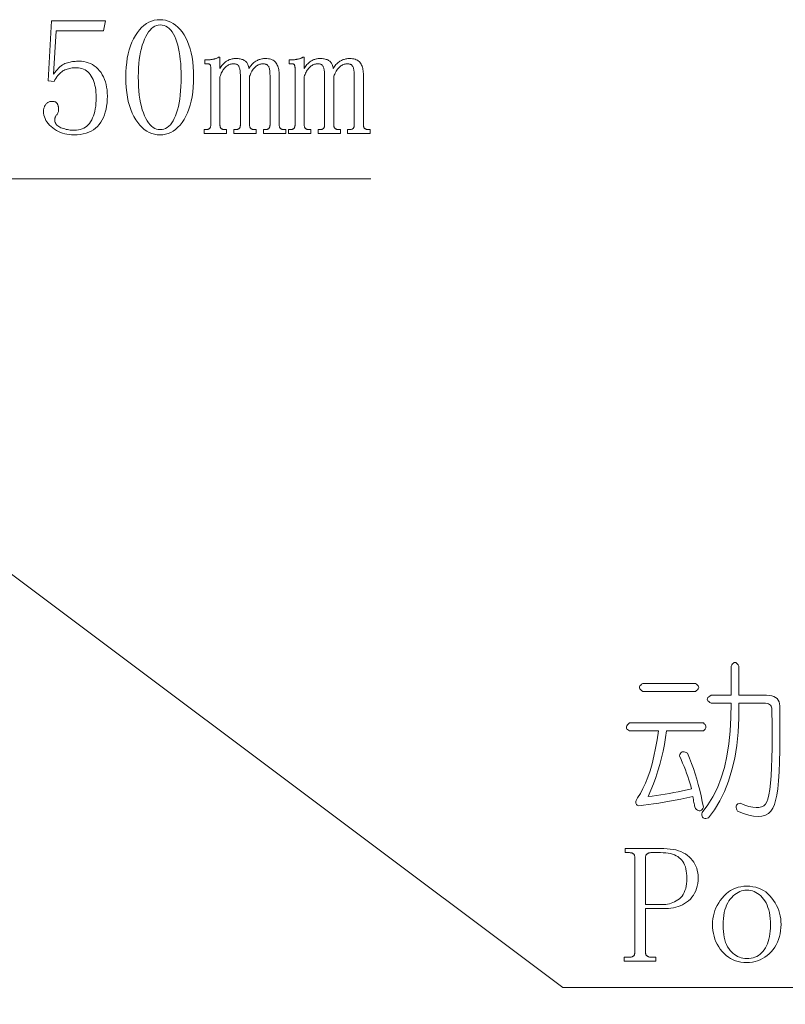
# Model space of a CAD drawing. Extents: x 1 to 297, y 1 to 210.
# Tile 169 of 171: x 196 to 209, y 106 to 123. Entities that reach past the tile are written whole.
import ezdxf

# ---------------------------------------------------------------- set-up
doc = ezdxf.new("R2010")
doc.units = 0

msp = doc.modelspace()

# ---------------------------------------------------------------- linework, layer by layer
at = {"color": 7, "lineweight": 13}
for points in [[(196.865, 122.524), (196.908, 122.522), (196.949, 122.517), (196.988, 122.509), (197.026, 122.497), (197.062, 122.482), (197.097, 122.464), (197.13, 122.442), (197.162, 122.418), (197.191, 122.389), (197.22, 122.358), (197.246, 122.324), (197.269, 122.287), (197.29, 122.249), (197.307, 122.208), (197.323, 122.165), (197.335, 122.12), (197.344, 122.073), (197.351, 122.023), (197.355, 121.972), (197.357, 121.918), (197.355, 121.857), (197.351, 121.799), (197.344, 121.744), (197.334, 121.691), (197.321, 121.641), (197.305, 121.593), (197.287, 121.547), (197.265, 121.505), (197.241, 121.464), (197.214, 121.426), (197.184, 121.392), (197.151, 121.361), (197.114, 121.333), (197.075, 121.309), (197.033, 121.289), (196.987, 121.273), (196.938, 121.26), (196.887, 121.251), (196.832, 121.245), (196.774, 121.244), (196.733, 121.245), (196.693, 121.248), (196.655, 121.254), (196.617, 121.263), (196.58, 121.274), (196.544, 121.287), (196.508, 121.302), (196.474, 121.32), (196.441, 121.341), (196.408, 121.364), (196.378, 121.388), (196.351, 121.414), (196.327, 121.44), (196.306, 121.468), (196.288, 121.496), (196.274, 121.526), (196.263, 121.557), (196.255, 121.588), (196.25, 121.621), (196.248, 121.655), (196.249, 121.669), (196.25, 121.682), (196.252, 121.695), (196.255, 121.707), (196.258, 121.719), (196.263, 121.731), (196.268, 121.743), (196.274, 121.754), (196.281, 121.765), (196.288, 121.775), (196.297, 121.785), (196.305, 121.794), (196.315, 121.801), (196.325, 121.808), (196.335, 121.814), (196.346, 121.818), (196.358, 121.822), (196.37, 121.824), (196.383, 121.826), (196.397, 121.826), (196.41, 121.826), (196.422, 121.825), (196.434, 121.822), (196.444, 121.819), (196.454, 121.815), (196.463, 121.81), (196.47, 121.804), (196.477, 121.797), (196.483, 121.789), (196.488, 121.781), (196.493, 121.772), (196.496, 121.763), (196.5, 121.754), (196.503, 121.746), (196.505, 121.738), (196.507, 121.73), (196.509, 121.722), (196.51, 121.715), (196.511, 121.708), (196.511, 121.701), (196.511, 121.687), (196.51, 121.674), (196.508, 121.662), (196.506, 121.65), (196.503, 121.639), (196.499, 121.629), (196.494, 121.619), (196.489, 121.609), (196.483, 121.6), (196.477, 121.592), (196.47, 121.584), (196.464, 121.576), (196.459, 121.568), (196.455, 121.559), (196.451, 121.551), (196.448, 121.542), (196.446, 121.533), (196.444, 121.524), (196.443, 121.516), (196.443, 121.506), (196.444, 121.489), (196.447, 121.472), (196.452, 121.456), (196.46, 121.441), (196.47, 121.426), (196.482, 121.413), (196.496, 121.401), (196.512, 121.389), (196.53, 121.379), (196.551, 121.369), (196.573, 121.361), (196.595, 121.353), (196.618, 121.346), (196.641, 121.34), (196.664, 121.335), (196.688, 121.331), (196.711, 121.328), (196.736, 121.325), (196.76, 121.324), (196.785, 121.324), (196.821, 121.325), (196.855, 121.33), (196.887, 121.337), (196.918, 121.347), (196.947, 121.361), (196.974, 121.377), (196.999, 121.396), (197.023, 121.419), (197.045, 121.444), (197.065, 121.472), (197.084, 121.503), (197.1, 121.537), (197.115, 121.573), (197.128, 121.611), (197.138, 121.652), (197.147, 121.696), (197.154, 121.742), (197.159, 121.79), (197.162, 121.841), (197.163, 121.895), (197.162, 121.94), (197.159, 121.983), (197.155, 122.024), (197.149, 122.064), (197.141, 122.102), (197.132, 122.138), (197.12, 122.173), (197.108, 122.206), (197.093, 122.237), (197.077, 122.266), (197.059, 122.294), (197.039, 122.318), (197.018, 122.339), (196.995, 122.358), (196.97, 122.374), (196.943, 122.386), (196.915, 122.396), (196.885, 122.404), (196.853, 122.408), (196.82, 122.409), (196.795, 122.409), (196.771, 122.407), (196.747, 122.405), (196.725, 122.402), (196.702, 122.398), (196.681, 122.393), (196.66, 122.387), (196.64, 122.38), (196.621, 122.372), (196.603, 122.364), (196.584, 122.353), (196.566, 122.341), (196.549, 122.327), (196.531, 122.311), (196.514, 122.292), (196.497, 122.272), (196.48, 122.249), (196.464, 122.225), (196.447, 122.198), (196.431, 122.169), (196.328, 122.181), (196.385, 123.221), (197.323, 123.221), (197.288, 123.049), (196.465, 123.049), (196.42, 122.295), (196.442, 122.326), (196.465, 122.354), (196.488, 122.38), (196.51, 122.403), (196.533, 122.424), (196.555, 122.442), (196.577, 122.457), (196.599, 122.471), (196.621, 122.481), (196.643, 122.489), (196.664, 122.496), (196.686, 122.502), (196.708, 122.507), (196.73, 122.511), (196.753, 122.515), (196.775, 122.518), (196.797, 122.52), (196.82, 122.522), (196.843, 122.523)], [(198.271, 121.244), (198.222, 121.246), (198.174, 121.254), (198.127, 121.267), (198.083, 121.286), (198.04, 121.309), (197.998, 121.338), (197.958, 121.372), (197.92, 121.412), (197.883, 121.456), (197.848, 121.506), (197.816, 121.561), (197.786, 121.62), (197.761, 121.684), (197.739, 121.751), (197.72, 121.824), (197.704, 121.9), (197.692, 121.981), (197.684, 122.066), (197.678, 122.155), (197.677, 122.249), (197.678, 122.337), (197.683, 122.421), (197.692, 122.501), (197.703, 122.578), (197.718, 122.652), (197.736, 122.722), (197.758, 122.789), (197.783, 122.853), (197.811, 122.913), (197.842, 122.969), (197.877, 123.021), (197.913, 123.068), (197.951, 123.109), (197.991, 123.145), (198.033, 123.175), (198.076, 123.2), (198.122, 123.219), (198.17, 123.233), (198.219, 123.241), (198.271, 123.244), (198.32, 123.241), (198.368, 123.233), (198.414, 123.22), (198.458, 123.202), (198.501, 123.178), (198.542, 123.149), (198.581, 123.115), (198.618, 123.075), (198.654, 123.031), (198.688, 122.981), (198.72, 122.926), (198.748, 122.867), (198.773, 122.804), (198.794, 122.738), (198.812, 122.666), (198.827, 122.591), (198.839, 122.512), (198.847, 122.428), (198.852, 122.341), (198.854, 122.249), (198.852, 122.158), (198.847, 122.07), (198.839, 121.986), (198.827, 121.906), (198.812, 121.831), (198.794, 121.759), (198.773, 121.691), (198.748, 121.628), (198.72, 121.568), (198.688, 121.512), (198.654, 121.461), (198.618, 121.415), (198.581, 121.375), (198.542, 121.34), (198.501, 121.311), (198.458, 121.287), (198.414, 121.268), (198.368, 121.254), (198.32, 121.246)], [(198.271, 123.152), (198.24, 123.15), (198.209, 123.142), (198.18, 123.13), (198.151, 123.113), (198.124, 123.091), (198.098, 123.064), (198.072, 123.032), (198.048, 122.995), (198.025, 122.953), (198.003, 122.906), (197.982, 122.856), (197.963, 122.802), (197.947, 122.744), (197.933, 122.683), (197.921, 122.619), (197.911, 122.552), (197.904, 122.481), (197.898, 122.407), (197.895, 122.33), (197.894, 122.249), (197.895, 122.164), (197.898, 122.083), (197.904, 122.006), (197.911, 121.933), (197.921, 121.864), (197.933, 121.798), (197.947, 121.736), (197.963, 121.679), (197.982, 121.625), (198.003, 121.575), (198.025, 121.529), (198.048, 121.489), (198.072, 121.453), (198.098, 121.421), (198.124, 121.395), (198.151, 121.373), (198.18, 121.357), (198.209, 121.345), (198.24, 121.337), (198.271, 121.335), (198.305, 121.337), (198.337, 121.345), (198.367, 121.357), (198.396, 121.373), (198.424, 121.395), (198.45, 121.421), (198.475, 121.453), (198.498, 121.489), (198.519, 121.529), (198.54, 121.575), (198.558, 121.625), (198.575, 121.679), (198.589, 121.736), (198.602, 121.798), (198.613, 121.864), (198.621, 121.933), (198.628, 122.006), (198.633, 122.083), (198.636, 122.164), (198.637, 122.249), (198.636, 122.33), (198.633, 122.407), (198.629, 122.481), (198.622, 122.552), (198.614, 122.619), (198.604, 122.683), (198.592, 122.744), (198.578, 122.802), (198.563, 122.856), (198.545, 122.906), (198.526, 122.953), (198.505, 122.995), (198.482, 123.032), (198.458, 123.064), (198.431, 123.091), (198.403, 123.113), (198.373, 123.13), (198.341, 123.142), (198.307, 123.15)], [(199.083, 122.546), (199.094, 122.547), (199.105, 122.547), (199.117, 122.547), (199.128, 122.548), (199.14, 122.549), (199.151, 122.551), (199.163, 122.552), (199.174, 122.554), (199.185, 122.556), (199.197, 122.558), (199.208, 122.56), (199.219, 122.563), (199.229, 122.566), (199.239, 122.569), (199.248, 122.572), (199.257, 122.576), (199.266, 122.579), (199.274, 122.583), (199.281, 122.588), (199.288, 122.592), (199.311, 122.592), (199.311, 122.398), (199.323, 122.416), (199.334, 122.432), (199.346, 122.448), (199.359, 122.463), (199.371, 122.476), (199.384, 122.489), (199.397, 122.501), (199.41, 122.511), (199.423, 122.521), (199.437, 122.529), (199.451, 122.537), (199.465, 122.544), (199.479, 122.55), (199.493, 122.555), (199.508, 122.559), (199.523, 122.563), (199.538, 122.566), (199.554, 122.568), (199.569, 122.569), (199.585, 122.569), (199.605, 122.569), (199.625, 122.568), (199.643, 122.566), (199.66, 122.563), (199.677, 122.559), (199.692, 122.555), (199.707, 122.55), (199.721, 122.544), (199.733, 122.537), (199.745, 122.529), (199.756, 122.521), (199.766, 122.511), (199.776, 122.501), (199.784, 122.489), (199.791, 122.476), (199.797, 122.463), (199.803, 122.448), (199.808, 122.432), (199.811, 122.416), (199.814, 122.398), (199.826, 122.416), (199.837, 122.432), (199.85, 122.448), (199.862, 122.463), (199.875, 122.476), (199.889, 122.489), (199.902, 122.501), (199.916, 122.511), (199.931, 122.521), (199.945, 122.529), (199.96, 122.537), (199.975, 122.544), (199.99, 122.55), (200.006, 122.555), (200.021, 122.559), (200.037, 122.563), (200.052, 122.566), (200.068, 122.568), (200.084, 122.569), (200.1, 122.569), (200.126, 122.568), (200.151, 122.566), (200.174, 122.562), (200.196, 122.556), (200.215, 122.549), (200.233, 122.54), (200.25, 122.53), (200.264, 122.518), (200.277, 122.504), (200.288, 122.489), (200.298, 122.473), (200.307, 122.455), (200.314, 122.437), (200.321, 122.418), (200.327, 122.398), (200.331, 122.377), (200.335, 122.355), (200.338, 122.332), (200.339, 122.308), (200.34, 122.284), (200.34, 121.415), (200.34, 121.406), (200.341, 121.398), (200.342, 121.39), (200.343, 121.383), (200.345, 121.376), (200.348, 121.37), (200.351, 121.365), (200.354, 121.36), (200.358, 121.356), (200.363, 121.352), (200.367, 121.349), (200.373, 121.346), (200.378, 121.343), (200.384, 121.341), (200.391, 121.339), (200.398, 121.338), (200.406, 121.337), (200.414, 121.336), (200.422, 121.335), (200.431, 121.335), (200.454, 121.335), (200.454, 121.266), (200.065, 121.266), (200.065, 121.335), (200.088, 121.335), (200.097, 121.335), (200.106, 121.336), (200.114, 121.337), (200.121, 121.338), (200.128, 121.339), (200.135, 121.341), (200.141, 121.343), (200.147, 121.346), (200.152, 121.349), (200.157, 121.352), (200.161, 121.356), (200.165, 121.36), (200.168, 121.365), (200.171, 121.37), (200.174, 121.376), (200.176, 121.383), (200.178, 121.39), (200.179, 121.398), (200.179, 121.406), (200.18, 121.415), (200.18, 122.272), (200.179, 122.296), (200.178, 122.319), (200.177, 122.34), (200.175, 122.359), (200.173, 122.376), (200.169, 122.392), (200.166, 122.406), (200.161, 122.418), (200.157, 122.429), (200.151, 122.438), (200.145, 122.445), (200.139, 122.452), (200.131, 122.458), (200.124, 122.463), (200.115, 122.468), (200.107, 122.471), (200.097, 122.474), (200.087, 122.476), (200.077, 122.477), (200.065, 122.478), (200.05, 122.477), (200.034, 122.476), (200.019, 122.473), (200.004, 122.469), (199.99, 122.464), (199.976, 122.457), (199.962, 122.45), (199.948, 122.441), (199.935, 122.432), (199.923, 122.421), (199.91, 122.409), (199.898, 122.396), (199.887, 122.382), (199.877, 122.368), (199.867, 122.352), (199.857, 122.336), (199.849, 122.318), (199.84, 122.3), (199.833, 122.281), (199.825, 122.261), (199.825, 121.415), (199.826, 121.406), (199.826, 121.398), (199.827, 121.39), (199.829, 121.383), (199.831, 121.376), (199.834, 121.37), (199.837, 121.365), (199.84, 121.36), (199.844, 121.356), (199.848, 121.352), (199.853, 121.349), (199.858, 121.346), (199.864, 121.343), (199.87, 121.341), (199.877, 121.339), (199.884, 121.338), (199.891, 121.337), (199.899, 121.336), (199.908, 121.335), (199.917, 121.335), (199.94, 121.335), (199.94, 121.266), (199.551, 121.266), (199.551, 121.335), (199.574, 121.335), (199.583, 121.335), (199.591, 121.336), (199.599, 121.337), (199.607, 121.338), (199.614, 121.339), (199.621, 121.341), (199.627, 121.343), (199.632, 121.346), (199.638, 121.349), (199.643, 121.352), (199.647, 121.356), (199.651, 121.36), (199.654, 121.365), (199.657, 121.37), (199.66, 121.376), (199.662, 121.383), (199.663, 121.39), (199.664, 121.398), (199.665, 121.406), (199.665, 121.415), (199.665, 122.272), (199.665, 122.292), (199.664, 122.311), (199.663, 122.329), (199.662, 122.346), (199.66, 122.362), (199.657, 122.377), (199.654, 122.391), (199.651, 122.404), (199.647, 122.416), (199.643, 122.426), (199.637, 122.436), (199.632, 122.445), (199.625, 122.453), (199.617, 122.459), (199.608, 122.465), (199.599, 122.47), (199.588, 122.473), (199.577, 122.476), (199.564, 122.477), (199.551, 122.478), (199.535, 122.477), (199.52, 122.476), (199.505, 122.473), (199.49, 122.469), (199.475, 122.464), (199.461, 122.457), (199.447, 122.45), (199.434, 122.441), (199.421, 122.432), (199.408, 122.421), (199.396, 122.409), (199.384, 122.396), (199.373, 122.381), (199.363, 122.366), (199.353, 122.349), (199.343, 122.332), (199.334, 122.313), (199.326, 122.293), (199.318, 122.272), (199.311, 122.249), (199.311, 121.415), (199.311, 121.406), (199.312, 121.398), (199.313, 121.39), (199.315, 121.383), (199.317, 121.376), (199.319, 121.37), (199.322, 121.365), (199.326, 121.36), (199.33, 121.356), (199.334, 121.352), (199.339, 121.349), (199.344, 121.346), (199.35, 121.343), (199.356, 121.341), (199.363, 121.339), (199.37, 121.338), (199.377, 121.337), (199.385, 121.336), (199.394, 121.335), (199.402, 121.335), (199.425, 121.335), (199.425, 121.266), (199.037, 121.266), (199.037, 121.335), (199.06, 121.335), (199.069, 121.335), (199.077, 121.336), (199.085, 121.337), (199.093, 121.338), (199.1, 121.339), (199.106, 121.341), (199.112, 121.343), (199.118, 121.346), (199.123, 121.349), (199.128, 121.352), (199.133, 121.356), (199.136, 121.36), (199.14, 121.365), (199.143, 121.37), (199.145, 121.376), (199.147, 121.383), (199.149, 121.39), (199.15, 121.398), (199.151, 121.406), (199.151, 121.415), (199.151, 122.409), (199.151, 122.416), (199.151, 122.422), (199.15, 122.428), (199.149, 122.434), (199.148, 122.439), (199.147, 122.444), (199.145, 122.449), (199.144, 122.453), (199.142, 122.457), (199.14, 122.461), (199.137, 122.464), (199.134, 122.467), (199.131, 122.469), (199.127, 122.472), (199.122, 122.474), (199.118, 122.475), (199.112, 122.476), (199.107, 122.477), (199.101, 122.478), (199.094, 122.478), (199.048, 122.478), (199.048, 122.546)], [(200.545, 122.546), (200.557, 122.547), (200.568, 122.547), (200.58, 122.547), (200.591, 122.548), (200.603, 122.549), (200.614, 122.551), (200.625, 122.552), (200.637, 122.554), (200.648, 122.556), (200.66, 122.558), (200.671, 122.56), (200.682, 122.563), (200.692, 122.566), (200.702, 122.569), (200.711, 122.572), (200.72, 122.576), (200.728, 122.579), (200.736, 122.583), (200.744, 122.588), (200.751, 122.592), (200.774, 122.592), (200.774, 122.398), (200.785, 122.416), (200.797, 122.432), (200.809, 122.448), (200.821, 122.463), (200.834, 122.476), (200.847, 122.489), (200.86, 122.501), (200.873, 122.511), (200.886, 122.521), (200.9, 122.529), (200.913, 122.537), (200.928, 122.544), (200.942, 122.55), (200.956, 122.555), (200.971, 122.559), (200.986, 122.563), (201.001, 122.566), (201.017, 122.568), (201.032, 122.569), (201.048, 122.569), (201.068, 122.569), (201.088, 122.568), (201.106, 122.566), (201.123, 122.563), (201.14, 122.559), (201.155, 122.555), (201.17, 122.55), (201.184, 122.544), (201.196, 122.537), (201.208, 122.529), (201.219, 122.521), (201.229, 122.511), (201.238, 122.501), (201.247, 122.489), (201.254, 122.476), (201.26, 122.463), (201.266, 122.448), (201.27, 122.432), (201.274, 122.416), (201.277, 122.398), (201.288, 122.416), (201.3, 122.432), (201.313, 122.448), (201.325, 122.463), (201.338, 122.476), (201.352, 122.489), (201.365, 122.501), (201.379, 122.511), (201.394, 122.521), (201.408, 122.529), (201.423, 122.537), (201.438, 122.544), (201.453, 122.55), (201.469, 122.555), (201.484, 122.559), (201.499, 122.563), (201.515, 122.566), (201.531, 122.568), (201.547, 122.569), (201.562, 122.569), (201.589, 122.568), (201.614, 122.566), (201.637, 122.562), (201.659, 122.556), (201.678, 122.549), (201.696, 122.54), (201.713, 122.53), (201.727, 122.518), (201.74, 122.504), (201.751, 122.489), (201.761, 122.473), (201.77, 122.455), (201.777, 122.437), (201.784, 122.418), (201.79, 122.398), (201.794, 122.377), (201.798, 122.355), (201.8, 122.332), (201.802, 122.308), (201.803, 122.284), (201.803, 121.415), (201.803, 121.406), (201.803, 121.398), (201.805, 121.39), (201.806, 121.383), (201.808, 121.376), (201.811, 121.37), (201.814, 121.365), (201.817, 121.36), (201.821, 121.356), (201.825, 121.352), (201.83, 121.349), (201.835, 121.346), (201.841, 121.343), (201.847, 121.341), (201.854, 121.339), (201.861, 121.338), (201.869, 121.337), (201.877, 121.336), (201.885, 121.335), (201.894, 121.335), (201.917, 121.335), (201.917, 121.266), (201.528, 121.266), (201.528, 121.335), (201.551, 121.335), (201.56, 121.335), (201.568, 121.336), (201.576, 121.337), (201.584, 121.338), (201.591, 121.339), (201.598, 121.341), (201.604, 121.343), (201.61, 121.346), (201.615, 121.349), (201.62, 121.352), (201.624, 121.356), (201.628, 121.36), (201.631, 121.365), (201.634, 121.37), (201.637, 121.376), (201.639, 121.383), (201.64, 121.39), (201.642, 121.398), (201.642, 121.406), (201.643, 121.415), (201.643, 122.272), (201.642, 122.296), (201.641, 122.319), (201.64, 122.34), (201.638, 122.359), (201.635, 122.376), (201.632, 122.392), (201.629, 122.406), (201.624, 122.418), (201.619, 122.429), (201.614, 122.438), (201.608, 122.445), (201.601, 122.452), (201.594, 122.458), (201.587, 122.463), (201.578, 122.468), (201.569, 122.471), (201.56, 122.474), (201.55, 122.476), (201.539, 122.477), (201.528, 122.478), (201.512, 122.477), (201.497, 122.476), (201.482, 122.473), (201.467, 122.469), (201.452, 122.464), (201.438, 122.457), (201.425, 122.45), (201.411, 122.441), (201.398, 122.432), (201.385, 122.421), (201.373, 122.409), (201.361, 122.396), (201.35, 122.382), (201.34, 122.368), (201.33, 122.352), (201.32, 122.336), (201.311, 122.318), (201.303, 122.3), (201.295, 122.281), (201.288, 122.261), (201.288, 121.415), (201.288, 121.406), (201.289, 121.398), (201.29, 121.39), (201.292, 121.383), (201.294, 121.376), (201.296, 121.37), (201.299, 121.365), (201.303, 121.36), (201.307, 121.356), (201.311, 121.352), (201.316, 121.349), (201.321, 121.346), (201.327, 121.343), (201.333, 121.341), (201.34, 121.339), (201.347, 121.338), (201.354, 121.337), (201.362, 121.336), (201.371, 121.335), (201.38, 121.335), (201.402, 121.335), (201.402, 121.266), (201.014, 121.266), (201.014, 121.335), (201.037, 121.335), (201.046, 121.335), (201.054, 121.336), (201.062, 121.337), (201.07, 121.338), (201.077, 121.339), (201.083, 121.341), (201.09, 121.343), (201.095, 121.346), (201.101, 121.349), (201.105, 121.352), (201.11, 121.356), (201.114, 121.36), (201.117, 121.365), (201.12, 121.37), (201.122, 121.376), (201.125, 121.383), (201.126, 121.39), (201.127, 121.398), (201.128, 121.406), (201.128, 121.415), (201.128, 122.272), (201.128, 122.292), (201.127, 122.311), (201.126, 122.329), (201.125, 122.346), (201.122, 122.362), (201.12, 122.377), (201.117, 122.391), (201.114, 122.404), (201.11, 122.416), (201.105, 122.426), (201.1, 122.436), (201.094, 122.445), (201.088, 122.453), (201.08, 122.459), (201.071, 122.465), (201.061, 122.47), (201.051, 122.473), (201.04, 122.476), (201.027, 122.477), (201.014, 122.478), (200.998, 122.477), (200.983, 122.476), (200.967, 122.473), (200.953, 122.469), (200.938, 122.464), (200.924, 122.457), (200.91, 122.45), (200.897, 122.441), (200.884, 122.432), (200.871, 122.421), (200.859, 122.409), (200.847, 122.396), (200.836, 122.381), (200.825, 122.366), (200.815, 122.349), (200.806, 122.332), (200.797, 122.313), (200.789, 122.293), (200.781, 122.272), (200.774, 122.249), (200.774, 121.415), (200.774, 121.406), (200.775, 121.398), (200.776, 121.39), (200.778, 121.383), (200.78, 121.376), (200.782, 121.37), (200.785, 121.365), (200.789, 121.36), (200.792, 121.356), (200.797, 121.352), (200.802, 121.349), (200.807, 121.346), (200.813, 121.343), (200.819, 121.341), (200.825, 121.339), (200.832, 121.338), (200.84, 121.337), (200.848, 121.336), (200.856, 121.335), (200.865, 121.335), (200.888, 121.335), (200.888, 121.266), (200.5, 121.266), (200.5, 121.335), (200.523, 121.335), (200.531, 121.335), (200.54, 121.336), (200.548, 121.337), (200.555, 121.338), (200.562, 121.339), (200.569, 121.341), (200.575, 121.343), (200.581, 121.346), (200.586, 121.349), (200.591, 121.352), (200.595, 121.356), (200.599, 121.36), (200.603, 121.365), (200.606, 121.37), (200.608, 121.376), (200.61, 121.383), (200.612, 121.39), (200.613, 121.398), (200.614, 121.406), (200.614, 121.415), (200.614, 122.409), (200.614, 122.416), (200.613, 122.422), (200.613, 122.428), (200.612, 122.434), (200.611, 122.439), (200.61, 122.444), (200.608, 122.449), (200.607, 122.453), (200.605, 122.457), (200.603, 122.461), (200.6, 122.464), (200.597, 122.467), (200.594, 122.469), (200.59, 122.472), (200.585, 122.474), (200.581, 122.475), (200.575, 122.476), (200.57, 122.477), (200.563, 122.478), (200.557, 122.478), (200.511, 122.478), (200.511, 122.546)], [(208.183, 112.018), (208.196, 112.042), (208.21, 112.062), (208.224, 112.075), (208.238, 112.083), (208.251, 112.086), (208.265, 112.083), (208.279, 112.075), (208.292, 112.062), (208.306, 112.042), (208.32, 112.018), (208.32, 111.515), (208.8, 111.515), (208.847, 111.512), (208.889, 111.506), (208.926, 111.494), (208.957, 111.478), (208.983, 111.458), (209.003, 111.432), (209.017, 111.403), (209.027, 111.368), (209.03, 111.33), (209.028, 111.286), (209.032, 111.023), (209.032, 110.781), (209.03, 110.56), (209.025, 110.361), (209.017, 110.183), (209.006, 110.027), (208.993, 109.893), (208.977, 109.779), (208.958, 109.688), (208.937, 109.618), (208.91, 109.555), (208.875, 109.503), (208.831, 109.463), (208.78, 109.435), (208.72, 109.418), (208.652, 109.412), (208.575, 109.418), (208.491, 109.435), (208.398, 109.463), (208.297, 109.503), (208.285, 109.525), (208.277, 109.545), (208.272, 109.564), (208.271, 109.58), (208.274, 109.595), (208.28, 109.608), (208.291, 109.619), (208.304, 109.628), (208.322, 109.635), (208.343, 109.64), (208.422, 109.608), (208.494, 109.585), (208.559, 109.57), (208.617, 109.564), (208.668, 109.566), (208.713, 109.577), (208.751, 109.597), (208.782, 109.626), (208.806, 109.663), (208.823, 109.709), (208.84, 109.786), (208.855, 109.88), (208.867, 109.991), (208.878, 110.119), (208.886, 110.263), (208.891, 110.425), (208.895, 110.603), (208.896, 110.799), (208.895, 111.011), (208.891, 111.241), (208.894, 111.267), (208.893, 111.29), (208.888, 111.31), (208.88, 111.328), (208.868, 111.343), (208.853, 111.356), (208.834, 111.365), (208.811, 111.372), (208.784, 111.376), (208.754, 111.378), (208.32, 111.378), (208.319, 111.119), (208.306, 110.874), (208.282, 110.642), (208.247, 110.423), (208.2, 110.218), (208.142, 110.025), (208.072, 109.846), (207.991, 109.681), (207.898, 109.528), (207.794, 109.389), (207.768, 109.382), (207.746, 109.378), (207.726, 109.378), (207.71, 109.382), (207.697, 109.389), (207.687, 109.4), (207.68, 109.415), (207.677, 109.433), (207.677, 109.455), (207.68, 109.48), (207.779, 109.611), (207.868, 109.754), (207.946, 109.91), (208.013, 110.08), (208.068, 110.263), (208.113, 110.46), (208.147, 110.669), (208.17, 110.892), (208.182, 111.128), (208.183, 111.378), (207.84, 111.378), (207.815, 111.391), (207.796, 111.405), (207.782, 111.419), (207.774, 111.432), (207.771, 111.446), (207.774, 111.46), (207.782, 111.474), (207.796, 111.487), (207.815, 111.501), (207.84, 111.515), (208.183, 111.515)], [(206.651, 111.72), (207.566, 111.72), (207.586, 111.707), (207.602, 111.693), (207.614, 111.679), (207.62, 111.666), (207.623, 111.652), (207.62, 111.638), (207.614, 111.624), (207.602, 111.611), (207.586, 111.597), (207.566, 111.583), (206.651, 111.583), (206.631, 111.597), (206.615, 111.611), (206.603, 111.624), (206.596, 111.638), (206.594, 111.652), (206.596, 111.666), (206.603, 111.679), (206.615, 111.693), (206.631, 111.707)], [(206.423, 111.035), (207.703, 111.035), (207.719, 111.021), (207.732, 111.007), (207.741, 110.994), (207.747, 110.98), (207.748, 110.966), (207.747, 110.952), (207.741, 110.939), (207.732, 110.925), (207.719, 110.911), (207.703, 110.898), (207.063, 110.898), (207.047, 110.779), (207.028, 110.662), (207.005, 110.545), (206.979, 110.43), (206.948, 110.315), (206.915, 110.201), (206.877, 110.088), (206.836, 109.976), (206.791, 109.865), (206.743, 109.755), (206.816, 109.764), (206.89, 109.775), (206.964, 109.786), (207.039, 109.799), (207.114, 109.812), (207.19, 109.826), (207.266, 109.841), (207.342, 109.857), (207.419, 109.874), (207.497, 109.892), (207.483, 109.943), (207.467, 109.995), (207.45, 110.049), (207.431, 110.104), (207.411, 110.16), (207.39, 110.218), (207.367, 110.278), (207.343, 110.338), (207.318, 110.4), (207.291, 110.463), (207.297, 110.484), (207.304, 110.502), (207.313, 110.515), (207.324, 110.526), (207.337, 110.532), (207.352, 110.535), (207.368, 110.534), (207.386, 110.529), (207.406, 110.521), (207.428, 110.509), (207.464, 110.422), (207.498, 110.333), (207.53, 110.242), (207.56, 110.151), (207.588, 110.058), (207.615, 109.963), (207.64, 109.867), (207.662, 109.77), (207.683, 109.672), (207.703, 109.572), (207.693, 109.551), (207.683, 109.534), (207.671, 109.522), (207.659, 109.513), (207.646, 109.509), (207.631, 109.509), (207.616, 109.513), (207.6, 109.521), (207.583, 109.533), (207.566, 109.549), (207.561, 109.563), (207.556, 109.579), (207.552, 109.596), (207.547, 109.615), (207.543, 109.635), (207.538, 109.656), (207.534, 109.679), (207.529, 109.703), (207.524, 109.728), (207.52, 109.755), (207.416, 109.733), (207.314, 109.712), (207.215, 109.692), (207.118, 109.674), (207.023, 109.658), (206.93, 109.642), (206.84, 109.628), (206.752, 109.616), (206.666, 109.605), (206.583, 109.595), (206.566, 109.6), (206.552, 109.608), (206.542, 109.617), (206.535, 109.628), (206.531, 109.64), (206.531, 109.655), (206.533, 109.672), (206.539, 109.69), (206.548, 109.71), (206.56, 109.732), (206.609, 109.809), (206.655, 109.896), (206.698, 109.99), (206.739, 110.094), (206.777, 110.206), (206.812, 110.327), (206.845, 110.457), (206.874, 110.595), (206.901, 110.742), (206.926, 110.898), (206.423, 110.898), (206.402, 110.907), (206.386, 110.918), (206.375, 110.929), (206.368, 110.942), (206.366, 110.955), (206.368, 110.969), (206.375, 110.984), (206.386, 111), (206.402, 111.017)], [(206.697, 107.812), (206.697, 107.058), (206.697, 107.049), (206.698, 107.04), (206.7, 107.032), (206.702, 107.025), (206.704, 107.018), (206.707, 107.011), (206.711, 107.005), (206.715, 106.999), (206.72, 106.994), (206.726, 106.989), (206.731, 106.985), (206.738, 106.981), (206.744, 106.977), (206.751, 106.974), (206.758, 106.972), (206.766, 106.97), (206.774, 106.968), (206.782, 106.967), (206.791, 106.966), (206.8, 106.966), (206.88, 106.966), (206.88, 106.898), (206.331, 106.898), (206.331, 106.966), (206.411, 106.966), (206.422, 106.966), (206.433, 106.967), (206.442, 106.968), (206.451, 106.97), (206.46, 106.972), (206.467, 106.974), (206.474, 106.977), (206.481, 106.981), (206.486, 106.985), (206.491, 106.989), (206.496, 106.994), (206.499, 106.999), (206.503, 107.005), (206.506, 107.011), (206.508, 107.018), (206.51, 107.025), (206.512, 107.032), (206.513, 107.04), (206.514, 107.049), (206.514, 107.058), (206.514, 108.692), (206.514, 108.701), (206.513, 108.709), (206.512, 108.717), (206.51, 108.725), (206.508, 108.732), (206.506, 108.739), (206.503, 108.745), (206.499, 108.75), (206.496, 108.756), (206.491, 108.76), (206.486, 108.765), (206.481, 108.769), (206.474, 108.772), (206.467, 108.775), (206.46, 108.778), (206.451, 108.78), (206.442, 108.781), (206.433, 108.782), (206.422, 108.783), (206.411, 108.783), (206.343, 108.783), (206.343, 108.852), (207.017, 108.852), (207.073, 108.851), (207.126, 108.846), (207.177, 108.839), (207.224, 108.829), (207.27, 108.816), (207.312, 108.8), (207.353, 108.782), (207.39, 108.76), (207.425, 108.736), (207.457, 108.709), (207.486, 108.68), (207.512, 108.649), (207.536, 108.617), (207.556, 108.583), (207.573, 108.548), (207.587, 108.511), (207.597, 108.473), (207.605, 108.433), (207.61, 108.392), (207.611, 108.349), (207.61, 108.298), (207.605, 108.249), (207.596, 108.203), (207.585, 108.159), (207.57, 108.118), (207.552, 108.079), (207.53, 108.043), (207.505, 108.009), (207.477, 107.978), (207.446, 107.949), (207.412, 107.923), (207.377, 107.9), (207.34, 107.879), (207.303, 107.861), (207.264, 107.846), (207.224, 107.834), (207.183, 107.824), (207.14, 107.817), (207.096, 107.813), (207.051, 107.812)], [(206.983, 107.881), (207.017, 107.882), (207.05, 107.885), (207.082, 107.89), (207.113, 107.897), (207.144, 107.906), (207.174, 107.918), (207.203, 107.931), (207.231, 107.946), (207.259, 107.964), (207.286, 107.983), (207.31, 108.005), (207.333, 108.03), (207.353, 108.058), (207.37, 108.089), (207.384, 108.123), (207.396, 108.16), (207.405, 108.2), (207.412, 108.243), (207.416, 108.289), (207.417, 108.338), (207.416, 108.382), (207.413, 108.424), (207.407, 108.464), (207.4, 108.501), (207.39, 108.536), (207.378, 108.569), (207.364, 108.599), (207.347, 108.627), (207.329, 108.652), (207.308, 108.675), (207.285, 108.695), (207.26, 108.714), (207.231, 108.73), (207.201, 108.744), (207.167, 108.756), (207.131, 108.766), (207.092, 108.774), (207.051, 108.779), (207.007, 108.782), (206.96, 108.783), (206.8, 108.783), (206.791, 108.783), (206.782, 108.782), (206.774, 108.781), (206.766, 108.78), (206.758, 108.778), (206.751, 108.775), (206.744, 108.772), (206.738, 108.769), (206.731, 108.765), (206.726, 108.76), (206.72, 108.756), (206.715, 108.75), (206.711, 108.745), (206.707, 108.739), (206.704, 108.732), (206.702, 108.725), (206.7, 108.717), (206.698, 108.709), (206.697, 108.701), (206.697, 108.692), (206.697, 107.881)], [(209.051, 107.538), (209.05, 107.481), (209.044, 107.427), (209.036, 107.375), (209.024, 107.325), (209.008, 107.276), (208.99, 107.23), (208.967, 107.185), (208.942, 107.143), (208.912, 107.102), (208.88, 107.063), (208.845, 107.028), (208.808, 106.995), (208.77, 106.967), (208.73, 106.943), (208.688, 106.922), (208.645, 106.905), (208.601, 106.892), (208.554, 106.882), (208.506, 106.877), (208.457, 106.875), (208.405, 106.877), (208.356, 106.883), (208.308, 106.892), (208.262, 106.906), (208.218, 106.923), (208.176, 106.945), (208.137, 106.97), (208.099, 106.999), (208.062, 107.032), (208.028, 107.069), (207.997, 107.109), (207.969, 107.15), (207.944, 107.193), (207.922, 107.237), (207.904, 107.283), (207.889, 107.331), (207.878, 107.38), (207.869, 107.431), (207.864, 107.484), (207.863, 107.538), (207.864, 107.587), (207.869, 107.636), (207.878, 107.684), (207.889, 107.731), (207.904, 107.778), (207.922, 107.823), (207.944, 107.867), (207.969, 107.911), (207.997, 107.953), (208.028, 107.995), (208.062, 108.034), (208.099, 108.069), (208.137, 108.1), (208.176, 108.126), (208.218, 108.149), (208.262, 108.168), (208.308, 108.182), (208.356, 108.192), (208.405, 108.198), (208.457, 108.201), (208.511, 108.198), (208.562, 108.192), (208.611, 108.182), (208.658, 108.168), (208.703, 108.149), (208.745, 108.126), (208.785, 108.1), (208.823, 108.069), (208.858, 108.034), (208.891, 107.995), (208.922, 107.953), (208.949, 107.911), (208.973, 107.867), (208.994, 107.823), (209.011, 107.778), (209.026, 107.731), (209.037, 107.684), (209.045, 107.636), (209.05, 107.587)], [(208.046, 107.526), (208.047, 107.468), (208.05, 107.414), (208.056, 107.362), (208.065, 107.313), (208.076, 107.268), (208.089, 107.225), (208.104, 107.186), (208.122, 107.15), (208.143, 107.116), (208.166, 107.086), (208.19, 107.059), (208.216, 107.035), (208.242, 107.013), (208.27, 106.995), (208.298, 106.979), (208.328, 106.966), (208.359, 106.956), (208.39, 106.949), (208.423, 106.945), (208.457, 106.943), (208.495, 106.945), (208.531, 106.95), (208.566, 106.957), (208.599, 106.968), (208.63, 106.982), (208.659, 106.999), (208.687, 107.019), (208.713, 107.042), (208.737, 107.068), (208.76, 107.098), (208.78, 107.13), (208.799, 107.164), (208.815, 107.201), (208.829, 107.24), (208.841, 107.282), (208.851, 107.326), (208.859, 107.372), (208.864, 107.421), (208.867, 107.473), (208.868, 107.526), (208.867, 107.584), (208.864, 107.639), (208.858, 107.692), (208.849, 107.741), (208.838, 107.788), (208.825, 107.831), (208.81, 107.872), (208.792, 107.91), (208.771, 107.945), (208.748, 107.978), (208.724, 108.007), (208.698, 108.033), (208.672, 108.056), (208.644, 108.076), (208.616, 108.093), (208.586, 108.107), (208.555, 108.118), (208.523, 108.126), (208.491, 108.13), (208.457, 108.132), (208.425, 108.13), (208.394, 108.126), (208.364, 108.118), (208.334, 108.107), (208.306, 108.093), (208.277, 108.076), (208.25, 108.056), (208.223, 108.033), (208.197, 108.007), (208.171, 107.978), (208.147, 107.945), (208.126, 107.91), (208.107, 107.872), (208.091, 107.831), (208.077, 107.788), (208.066, 107.741), (208.057, 107.692), (208.051, 107.639), (208.047, 107.584)]]:
    msp.add_lwpolyline(points, close=True, dxfattribs=at)
for points in [[(166.292, 106.505), (169.736, 120.479), (201.928, 120.479)], [(192.871, 115.727), (205.263, 106.44), (222.354, 106.44)]]:
    msp.add_lwpolyline(points, dxfattribs=at)
at = {"color": 7, "lineweight": 35}
msp.add_circle((193.336, 103.602), 3.344, dxfattribs=at)

doc.saveas('drawing.dxf')
